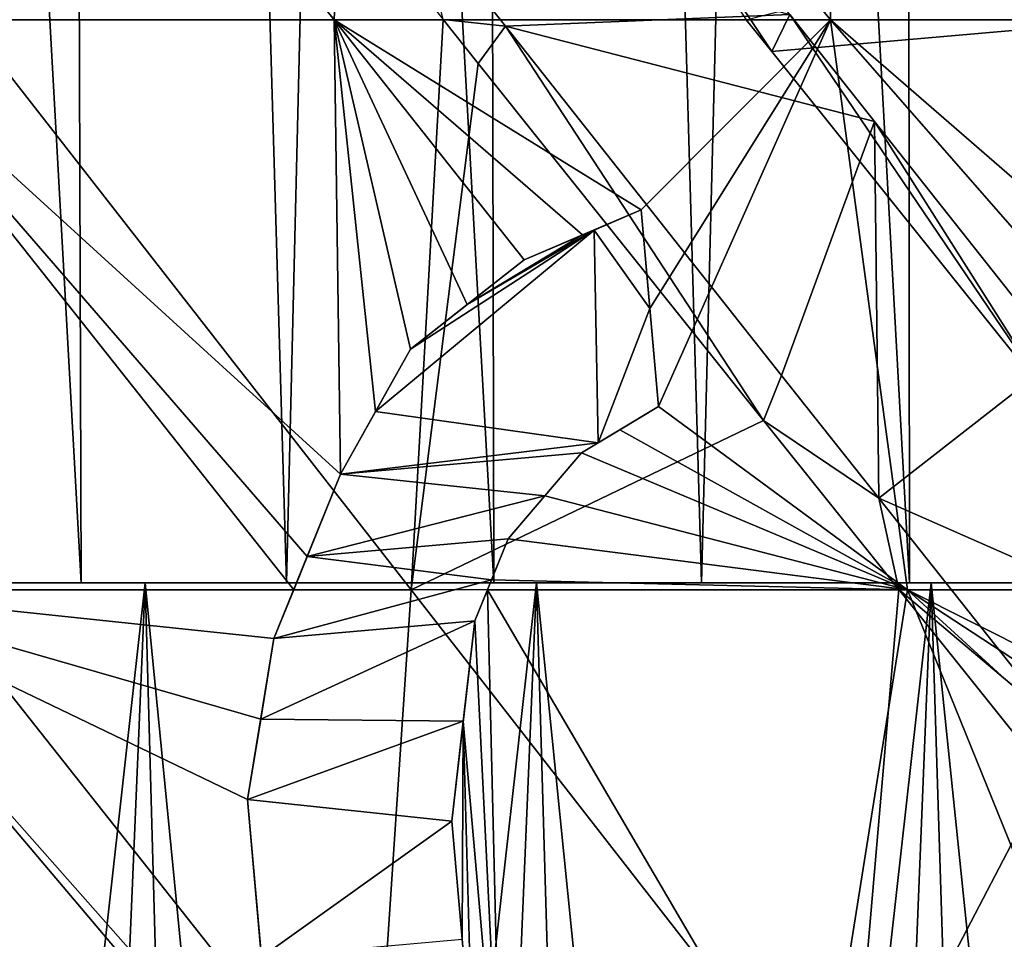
# Model space of a CAD drawing. Header units: millimetres. Extents: x -17.6 to 34.9, y -55.1 to 0.
# Tile 48 of 94: x -2.8 to -0.7, y -17.4 to -15.4. Entities that reach past the tile are written whole.
import ezdxf

# ---------------------------------------------------------------- set-up
doc = ezdxf.new("R2010")
doc.units = ezdxf.units.MM
doc.header["$LTSCALE"] = 38.447787
for name, color, linetype in [('114', 7, 'CONTINUOUS'), ('13', 7, 'CONTINUOUS'), ('143', 7, 'CONTINUOUS'), ('144', 7, 'CONTINUOUS'), ('145', 7, 'CONTINUOUS'), ('146', 7, 'CONTINUOUS'), ('147', 7, 'CONTINUOUS'), ('148', 7, 'CONTINUOUS'), ('149', 7, 'CONTINUOUS'), ('150', 7, 'CONTINUOUS'), ('151', 7, 'CONTINUOUS'), ('152', 7, 'CONTINUOUS'), ('153', 7, 'CONTINUOUS'), ('154', 7, 'CONTINUOUS'), ('191', 7, 'CONTINUOUS'), ('50', 7, 'CONTINUOUS'), ('51', 7, 'CONTINUOUS'), ('52', 7, 'CONTINUOUS'), ('56', 7, 'CONTINUOUS'), ('58', 7, 'CONTINUOUS'), ('64', 7, 'CONTINUOUS'), ('65', 7, 'CONTINUOUS')]:
    doc.layers.add(name, color=color, linetype=linetype)

msp = doc.modelspace()

# ---------------------------------------------------------------- linework, layer by layer
at = {"layer": '114', "linetype": 'Continuous'}
for points in [[(-1.7382, -15.4259, -14.8584), (-1.9244, -15.1908, -14.8719), (-1.1386, -15.4008, -14.9207), (-1.7382, -15.4259, -14.8584)], [(-0.9597, -15.6271, -14.8962), (-1.7382, -15.4259, -14.8584), (-1.1386, -15.4008, -14.9207), (-0.9597, -15.6271, -14.8962)], [(-1.1557, -16.1627, -14.7849), (-1.7382, -15.4259, -14.8584), (-0.9597, -15.6271, -14.8962), (-1.1557, -16.1627, -14.7849)], [(-0.9503, -16.422, -14.7479), (-1.1557, -16.1627, -14.7849), (-0.9597, -15.6271, -14.8962), (-0.9503, -16.422, -14.7479)], [(-0.9503, -16.422, -14.7479), (-0.9597, -15.6271, -14.8962), (-0.5673, -16.1226, -14.8271), (-0.9503, -16.422, -14.7479)], [(0, -16.8402, -14.6888), (-0.9503, -16.422, -14.7479), (-0.5673, -16.1226, -14.8271), (0, -16.8402, -14.6888)], [(-0.9503, -16.422, -14.7479), (0, -16.8402, -14.6888), (-0.575, -16.8954, -14.665), (-0.9503, -16.422, -14.7479)]]:
    msp.add_3dface(points, dxfattribs=at)
at = {"layer": '13', "linetype": 'Continuous'}
for points in [[(-3.1382, -15.4121, 14.9449), (-2.1003, -15.4121, 15.1245), (-3.0651, -14.1997, 15.12), (-3.1382, -15.4121, 14.9449)], [(-2.1003, -15.4121, 15.1245), (-2.0509, -14.1997, 15.2895), (-3.0651, -14.1997, 15.12), (-2.1003, -15.4121, 15.1245)], [(-2.8411, -14.1993, -15.3634), (-2.3992, -14.7521, -15.3748), (-2.8765, -15.4121, -15.1971), (-2.8411, -14.1993, -15.3634)], [(-2.1003, -15.4121, 15.1245), (-1.0526, -15.4121, 15.2326), (-2.0509, -14.1997, 15.2895), (-2.1003, -15.4121, 15.1245)], [(-1.0526, -15.4121, 15.2326), (-1.0277, -14.1997, 15.3915), (-2.0509, -14.1997, 15.2895), (-1.0526, -15.4121, 15.2326)], [(-1.0526, -15.4121, 15.2326), (0, -15.4121, 15.2687), (-1.0277, -14.1997, 15.3915), (-1.0526, -15.4121, 15.2326)], [(-1.0277, -14.1997, 15.3915), (0, -15.4121, 15.2687), (0, -15.1982, 15.301), (-1.0277, -14.1997, 15.3915)], [(-2.3992, -14.7521, -15.3748), (-1.8703, -15.4118, -15.3545), (-2.8765, -15.4121, -15.1971), (-2.3992, -14.7521, -15.3748)], [(-1.2302, -15.412, -15.4194), (-0.4787, -15.2188, -15.4906), (-0.4104, -15.4121, -15.4632), (-1.2302, -15.412, -15.4194)], [(-3.2035, -16.6148, 14.7067), (-2.1855, -16.6148, 14.8908), (-3.1382, -15.4121, 14.9449), (-3.2035, -16.6148, 14.7067)], [(-2.157, -16.5445, 14.9097), (-2.0867, -16.3708, 14.9551), (-3.1382, -15.4121, 14.9449), (-2.157, -16.5445, 14.9097)], [(-3.1382, -15.4121, 14.9449), (-2.0867, -16.3708, 14.9551), (-2.1003, -15.4121, 15.1245), (-3.1382, -15.4121, 14.9449)], [(-2.1855, -16.6148, 14.8908), (-2.157, -16.5445, 14.9097), (-3.1382, -15.4121, 14.9449), (-2.1855, -16.6148, 14.8908)], [(-1.9372, -16.6148, -15.125), (-2.9581, -16.6148, -14.9577), (-2.8765, -15.4121, -15.1971), (-1.9372, -16.6148, -15.125)], [(-1.8703, -15.4118, -15.3545), (-1.9372, -16.6148, -15.125), (-2.8765, -15.4121, -15.1971), (-1.8703, -15.4118, -15.3545)], [(-1.5756, -15.8661, 15.1121), (-1.452, -15.8134, 15.1336), (-2.1003, -15.4121, 15.1245), (-1.5756, -15.8661, 15.1121)], [(-2.1003, -15.4121, 15.1245), (-1.452, -15.8134, 15.1336), (-1.0526, -15.4121, 15.2326), (-2.1003, -15.4121, 15.1245)], [(-1.6991, -15.9187, 15.0894), (-1.5756, -15.8661, 15.1121), (-2.1003, -15.4121, 15.1245), (-1.6991, -15.9187, 15.0894)], [(-1.8191, -16.0129, 15.0584), (-1.6991, -15.9187, 15.0894), (-2.1003, -15.4121, 15.1245), (-1.8191, -16.0129, 15.0584)], [(-1.9389, -16.107, 15.0261), (-1.8191, -16.0129, 15.0584), (-2.1003, -15.4121, 15.1245), (-1.9389, -16.107, 15.0261)], [(-2.0129, -16.2391, 14.9911), (-1.9389, -16.107, 15.0261), (-2.1003, -15.4121, 15.1245), (-2.0129, -16.2391, 14.9911)], [(-2.0867, -16.3708, 14.9551), (-2.0129, -16.2391, 14.9911), (-2.1003, -15.4121, 15.1245), (-2.0867, -16.3708, 14.9551)], [(-1.8703, -15.4118, -15.3545), (-1.7959, -15.5048, -15.3487), (-1.9372, -16.6148, -15.125), (-1.8703, -15.4118, -15.3545)], [(-1.452, -15.8134, 15.1336), (-1.4338, -16.0211, 15.0982), (-1.0526, -15.4121, 15.2326), (-1.452, -15.8134, 15.1336)], [(-1.4338, -16.0211, 15.0982), (-1.4157, -16.2285, 15.0609), (-1.0526, -15.4121, 15.2326), (-1.4338, -16.0211, 15.0982)], [(-1.0526, -15.4121, 15.2326), (-1.4157, -16.2285, 15.0609), (-0.8898, -16.6148, 15.0232), (-1.0526, -15.4121, 15.2326)], [(-1.1764, -15.4792, -15.413), (-1.2302, -15.412, -15.4194), (-0.4104, -15.4121, -15.4632), (-1.1764, -15.4792, -15.413)], [(-0.5863, -16.2166, -15.3178), (-1.1764, -15.4792, -15.413), (-0.4104, -15.4121, -15.4632), (-0.5863, -16.2166, -15.3178)], [(0, -15.4121, 15.2687), (-1.0526, -15.4121, 15.2326), (0, -16.3253, 15.108), (0, -15.4121, 15.2687)], [(0, -16.3253, 15.108), (-1.0526, -15.4121, 15.2326), (0, -16.6148, 15.0493), (0, -16.3253, 15.108)], [(0, -16.6148, 15.0493), (-1.0526, -15.4121, 15.2326), (-0.8898, -16.6148, 15.0232), (0, -16.6148, 15.0493)], [(-1.7959, -15.5048, -15.3487), (-1.1942, -16.2575, -15.2743), (-1.9372, -16.6148, -15.125), (-1.7959, -15.5048, -15.3487)], [(-1.4157, -16.2285, 15.0609), (-1.4969, -16.2774, 15.0436), (-0.8898, -16.6148, 15.0232), (-1.4157, -16.2285, 15.0609)], [(-1.1942, -16.2575, -15.2743), (-0.908, -16.6147, -15.2221), (-1.9372, -16.6148, -15.125), (-1.1942, -16.2575, -15.2743)], [(-1.4969, -16.2774, 15.0436), (-1.578, -16.3263, 15.0257), (-0.8898, -16.6148, 15.0232), (-1.4969, -16.2774, 15.0436)], [(-1.578, -16.3263, 15.0257), (-1.6556, -16.4169, 14.9994), (-0.8898, -16.6148, 15.0232), (-1.578, -16.3263, 15.0257)], [(-1.6556, -16.4169, 14.9994), (-1.733, -16.5072, 14.9723), (-0.8898, -16.6148, 15.0232), (-1.6556, -16.4169, 14.9994)], [(-1.733, -16.5072, 14.9723), (-1.7682, -16.594, 14.9502), (-0.8898, -16.6148, 15.0232), (-1.733, -16.5072, 14.9723)], [(-1.7682, -16.594, 14.9502), (-1.7766, -16.6148, 14.9448), (-0.8898, -16.6148, 15.0232), (-1.7682, -16.594, 14.9502)], [(-2.2272, -16.7177, 14.8627), (-2.1855, -16.6148, 14.8908), (-3.2035, -16.6148, 14.7067), (-2.2272, -16.7177, 14.8627)], [(-2.2551, -16.8877, 14.8211), (-2.2272, -16.7177, 14.8627), (-3.2035, -16.6148, 14.7067), (-2.2551, -16.8877, 14.8211)], [(-2.2829, -17.0572, 14.7781), (-2.2551, -16.8877, 14.8211), (-3.2035, -16.6148, 14.7067), (-2.2829, -17.0572, 14.7781)], [(-2.2248, -17.7214, 14.6226), (-2.2829, -17.0572, 14.7781), (-3.2035, -16.6148, 14.7067), (-2.2248, -17.7214, 14.6226)], [(-2.1957, -17.8045, 14.6049), (-2.2248, -17.7214, 14.6226), (-3.2035, -16.6148, 14.7067), (-2.1957, -17.8045, 14.6049)], [(-3.1902, -17.8045, 14.4216), (-2.1957, -17.8045, 14.6049), (-3.2035, -16.6148, 14.7067), (-3.1902, -17.8045, 14.4216)], [(-2.0167, -17.8045, -14.8305), (-3.0134, -17.8045, -14.6593), (-2.9581, -16.6148, -14.9577), (-2.0167, -17.8045, -14.8305)], [(-1.9372, -16.6148, -15.125), (-2.0167, -17.8045, -14.8305), (-2.9581, -16.6148, -14.9577), (-1.9372, -16.6148, -15.125)], [(-1.0107, -17.8045, -14.9335), (-2.0167, -17.8045, -14.8305), (-1.9372, -16.6148, -15.125), (-1.0107, -17.8045, -14.9335)], [(-0.908, -16.6147, -15.2221), (-1.0107, -17.8045, -14.9335), (-1.9372, -16.6148, -15.125), (-0.908, -16.6147, -15.2221)], [(-1.8033, -16.6807, 14.9276), (-1.7478, -17.8045, 14.6648), (-1.7766, -16.6148, 14.9448), (-1.8033, -16.6807, 14.9276)], [(-1.7766, -16.6148, 14.9448), (-1.7478, -17.8045, 14.6648), (-1.0789, -17.8045, 14.7287), (-1.7766, -16.6148, 14.9448)], [(-0.8898, -16.6148, 15.0232), (-1.7766, -16.6148, 14.9448), (-1.0789, -17.8045, 14.7287), (-0.8898, -16.6148, 15.0232)], [(-0.4077, -17.8045, 14.7623), (-0.8898, -16.6148, 15.0232), (-1.0789, -17.8045, 14.7287), (-0.4077, -17.8045, 14.7623)], [(-0.908, -16.6147, -15.2221), (-0.5942, -17.0061, -15.1522), (-1.0107, -17.8045, -14.9335), (-0.908, -16.6147, -15.2221)], [(-0.2336, -17.0452, 14.9532), (-0.064, -17.0304, 14.9583), (-0.8898, -16.6148, 15.0232), (-0.2336, -17.0452, 14.9532)], [(-0.8898, -16.6148, 15.0232), (-0.064, -17.0304, 14.9583), (0, -16.6148, 15.0493), (-0.8898, -16.6148, 15.0232)], [(-0.4032, -17.0601, 14.9462), (-0.2336, -17.0452, 14.9532), (-0.8898, -16.6148, 15.0232), (-0.4032, -17.0601, 14.9462)], [(-0.4077, -17.8045, 14.7623), (-0.4032, -17.0601, 14.9462), (-0.8898, -16.6148, 15.0232), (-0.4077, -17.8045, 14.7623)], [(-1.7478, -17.8045, 14.6648), (-1.8033, -16.6807, 14.9276), (-1.8275, -16.8922, 14.8784), (-1.7478, -17.8045, 14.6648)], [(-1.8517, -17.1032, 14.8273), (-1.8299, -17.3525, 14.7703), (-1.8275, -16.8922, 14.8784), (-1.8517, -17.1032, 14.8273)], [(-1.8299, -17.3525, 14.7703), (-1.8082, -17.6013, 14.7107), (-1.8275, -16.8922, 14.8784), (-1.8299, -17.3525, 14.7703)], [(-1.8082, -17.6013, 14.7107), (-1.7478, -17.8045, 14.6648), (-1.8275, -16.8922, 14.8784), (-1.8082, -17.6013, 14.7107)], [(-0.5942, -17.0061, -15.1522), (0, -17.75, -14.9822), (-1.0107, -17.8045, -14.9335), (-0.5942, -17.0061, -15.1522)]]:
    msp.add_3dface(points, dxfattribs=at)
at = {"layer": '143', "linetype": 'Continuous'}
for points in [[(-2.2538, -17.3899, 14.1816), (-2.2829, -17.0572, 14.2586), (-2.2248, -17.7214, 14.6226), (-2.2538, -17.3899, 14.1816)], [(-2.2829, -17.0572, 14.2586), (-2.2829, -17.0572, 14.7781), (-2.2248, -17.7214, 14.6226), (-2.2829, -17.0572, 14.2586)]]:
    msp.add_3dface(points, dxfattribs=at)
at = {"layer": '144', "linetype": 'Continuous'}
for points in [[(-2.2551, -16.8877, 14.3026), (-2.2272, -16.7177, 14.3453), (-2.2829, -17.0572, 14.7781), (-2.2551, -16.8877, 14.3026)], [(-2.2272, -16.7177, 14.3453), (-2.2272, -16.7177, 14.8627), (-2.2829, -17.0572, 14.7781), (-2.2272, -16.7177, 14.3453)], [(-2.2829, -17.0572, 14.7781), (-2.2272, -16.7177, 14.8627), (-2.2551, -16.8877, 14.8211), (-2.2829, -17.0572, 14.7781)], [(-2.2829, -17.0572, 14.2586), (-2.2551, -16.8877, 14.3026), (-2.2829, -17.0572, 14.7781), (-2.2829, -17.0572, 14.2586)]]:
    msp.add_3dface(points, dxfattribs=at)
at = {"layer": '145', "linetype": 'Continuous'}
for points in [[(-2.157, -16.5446, 14.3935), (-2.0867, -16.3708, 14.4401), (-2.2272, -16.7177, 14.8627), (-2.157, -16.5446, 14.3935)], [(-2.0867, -16.3708, 14.4401), (-2.0867, -16.3708, 14.9551), (-2.2272, -16.7177, 14.8627), (-2.0867, -16.3708, 14.4401)], [(-2.2272, -16.7177, 14.8627), (-2.0867, -16.3708, 14.9551), (-2.1855, -16.6148, 14.8908), (-2.2272, -16.7177, 14.8627)], [(-2.1855, -16.6148, 14.8908), (-2.0867, -16.3708, 14.9551), (-2.157, -16.5445, 14.9097), (-2.1855, -16.6148, 14.8908)], [(-2.2272, -16.7177, 14.3453), (-2.157, -16.5446, 14.3935), (-2.2272, -16.7177, 14.8627), (-2.2272, -16.7177, 14.3453)]]:
    msp.add_3dface(points, dxfattribs=at)
at = {"layer": '146', "linetype": 'Continuous'}
for points in [[(-2.0129, -16.2391, 14.4771), (-1.9389, -16.107, 14.5129), (-2.0867, -16.3708, 14.9551), (-2.0129, -16.2391, 14.4771)], [(-1.9389, -16.107, 14.5129), (-1.9389, -16.107, 15.0261), (-2.0867, -16.3708, 14.9551), (-1.9389, -16.107, 14.5129)], [(-2.0867, -16.3708, 14.9551), (-1.9389, -16.107, 15.0261), (-2.0129, -16.2391, 14.9911), (-2.0867, -16.3708, 14.9551)], [(-2.0867, -16.3708, 14.4401), (-2.0129, -16.2391, 14.4771), (-2.0867, -16.3708, 14.9551), (-2.0867, -16.3708, 14.4401)]]:
    msp.add_3dface(points, dxfattribs=at)
at = {"layer": '147', "linetype": 'Continuous'}
for points in [[(-1.8191, -16.0129, 14.5462), (-1.6991, -15.9187, 14.5781), (-1.9389, -16.107, 15.0261), (-1.8191, -16.0129, 14.5462)], [(-1.6991, -15.9187, 14.5781), (-1.6991, -15.9187, 15.0894), (-1.9389, -16.107, 15.0261), (-1.6991, -15.9187, 14.5781)], [(-1.9389, -16.107, 15.0261), (-1.6991, -15.9187, 15.0894), (-1.8191, -16.0129, 15.0584), (-1.9389, -16.107, 15.0261)], [(-1.9389, -16.107, 14.5129), (-1.8191, -16.0129, 14.5462), (-1.9389, -16.107, 15.0261), (-1.9389, -16.107, 14.5129)]]:
    msp.add_3dface(points, dxfattribs=at)
at = {"layer": '148', "linetype": 'Continuous'}
for points in [[(-1.5515, -15.8558, 14.6058), (-1.452, -15.8134, 14.6236), (-1.6991, -15.9187, 15.0894), (-1.5515, -15.8558, 14.6058)], [(-1.452, -15.8134, 14.6236), (-1.452, -15.8134, 15.1336), (-1.6991, -15.9187, 15.0894), (-1.452, -15.8134, 14.6236)], [(-1.6991, -15.9187, 15.0894), (-1.452, -15.8134, 15.1336), (-1.5756, -15.8661, 15.1121), (-1.6991, -15.9187, 15.0894)], [(-1.5756, -15.8661, 14.6014), (-1.5515, -15.8558, 14.6058), (-1.6991, -15.9187, 15.0894), (-1.5756, -15.8661, 14.6014)], [(-1.6991, -15.9187, 14.5781), (-1.5756, -15.8661, 14.6014), (-1.6991, -15.9187, 15.0894), (-1.6991, -15.9187, 14.5781)]]:
    msp.add_3dface(points, dxfattribs=at)
at = {"layer": '149', "linetype": 'Continuous'}
for points in [[(-1.452, -15.8134, 14.6236), (-1.4338, -16.0211, 14.5874), (-1.4157, -16.2285, 15.0609), (-1.452, -15.8134, 14.6236)], [(-1.452, -15.8134, 14.6236), (-1.4157, -16.2285, 15.0609), (-1.4338, -16.0211, 15.0982), (-1.452, -15.8134, 14.6236)], [(-1.452, -15.8134, 15.1336), (-1.452, -15.8134, 14.6236), (-1.4338, -16.0211, 15.0982), (-1.452, -15.8134, 15.1336)], [(-1.4338, -16.0211, 14.5874), (-1.4157, -16.2285, 14.5492), (-1.4157, -16.2285, 15.0609), (-1.4338, -16.0211, 14.5874)]]:
    msp.add_3dface(points, dxfattribs=at)
at = {"layer": '150', "linetype": 'Continuous'}
for points in [[(-1.4157, -16.2285, 14.5492), (-1.4969, -16.2774, 14.5315), (-1.578, -16.3263, 15.0257), (-1.4157, -16.2285, 14.5492)], [(-1.4157, -16.2285, 14.5492), (-1.578, -16.3263, 15.0257), (-1.4969, -16.2774, 15.0436), (-1.4157, -16.2285, 14.5492)], [(-1.4157, -16.2285, 15.0609), (-1.4157, -16.2285, 14.5492), (-1.4969, -16.2774, 15.0436), (-1.4157, -16.2285, 15.0609)], [(-1.4969, -16.2774, 14.5315), (-1.5426, -16.305, 14.5212), (-1.578, -16.3263, 15.0257), (-1.4969, -16.2774, 14.5315)], [(-1.5426, -16.305, 14.5212), (-1.578, -16.3263, 14.5131), (-1.578, -16.3263, 15.0257), (-1.5426, -16.305, 14.5212)]]:
    msp.add_3dface(points, dxfattribs=at)
at = {"layer": '151', "linetype": 'Continuous'}
for points in [[(-1.578, -16.3263, 14.5131), (-1.6556, -16.4169, 14.486), (-1.733, -16.5072, 14.9723), (-1.578, -16.3263, 14.5131)], [(-1.578, -16.3263, 14.5131), (-1.733, -16.5072, 14.9723), (-1.6556, -16.4169, 14.9994), (-1.578, -16.3263, 14.5131)], [(-1.578, -16.3263, 15.0257), (-1.578, -16.3263, 14.5131), (-1.6556, -16.4169, 14.9994), (-1.578, -16.3263, 15.0257)], [(-1.6556, -16.4169, 14.486), (-1.733, -16.5072, 14.4582), (-1.733, -16.5072, 14.9723), (-1.6556, -16.4169, 14.486)]]:
    msp.add_3dface(points, dxfattribs=at)
at = {"layer": '152', "linetype": 'Continuous'}
for points in [[(-1.733, -16.5072, 14.4582), (-1.7682, -16.594, 14.4355), (-1.8033, -16.6807, 14.9276), (-1.733, -16.5072, 14.4582)], [(-1.733, -16.5072, 14.4582), (-1.8033, -16.6807, 14.9276), (-1.7766, -16.6148, 14.9448), (-1.733, -16.5072, 14.4582)], [(-1.7682, -16.594, 14.9502), (-1.733, -16.5072, 14.4582), (-1.7766, -16.6148, 14.9448), (-1.7682, -16.594, 14.9502)], [(-1.733, -16.5072, 14.9723), (-1.733, -16.5072, 14.4582), (-1.7682, -16.594, 14.9502), (-1.733, -16.5072, 14.9723)], [(-1.7682, -16.594, 14.4355), (-1.8033, -16.6807, 14.4124), (-1.8033, -16.6807, 14.9276), (-1.7682, -16.594, 14.4355)]]:
    msp.add_3dface(points, dxfattribs=at)
at = {"layer": '153', "linetype": 'Continuous'}
for points in [[(-1.8033, -16.6807, 14.4124), (-1.8275, -16.8922, 14.3621), (-1.8517, -17.1032, 14.8273), (-1.8033, -16.6807, 14.4124)], [(-1.8033, -16.6807, 14.4124), (-1.8517, -17.1032, 14.8273), (-1.8275, -16.8922, 14.8784), (-1.8033, -16.6807, 14.4124)], [(-1.8033, -16.6807, 14.9276), (-1.8033, -16.6807, 14.4124), (-1.8275, -16.8922, 14.8784), (-1.8033, -16.6807, 14.9276)], [(-1.8275, -16.8922, 14.3621), (-1.8517, -17.1032, 14.3097), (-1.8517, -17.1032, 14.8273), (-1.8275, -16.8922, 14.3621)]]:
    msp.add_3dface(points, dxfattribs=at)
at = {"layer": '154', "linetype": 'Continuous'}
for points in [[(-1.8517, -17.1032, 14.3097), (-1.8299, -17.3525, 14.2514), (-1.8082, -17.6013, 14.7107), (-1.8517, -17.1032, 14.3097)], [(-1.8517, -17.1032, 14.3097), (-1.8082, -17.6013, 14.7107), (-1.8299, -17.3525, 14.7703), (-1.8517, -17.1032, 14.3097)], [(-1.8517, -17.1032, 14.8273), (-1.8517, -17.1032, 14.3097), (-1.8299, -17.3525, 14.7703), (-1.8517, -17.1032, 14.8273)]]:
    msp.add_3dface(points, dxfattribs=at)
at = {"layer": '191', "linetype": 'Continuous'}
for points in [[(-1.452, -15.8134, 14.6236), (-1.5515, -15.8558, 14.6058), (-1.4338, -16.0211, 14.5874), (-1.452, -15.8134, 14.6236)], [(-1.9389, -16.107, 14.5129), (-2.0129, -16.2391, 14.4771), (-1.5515, -15.8558, 14.6058), (-1.9389, -16.107, 14.5129)], [(-1.5515, -15.8558, 14.6058), (-2.0129, -16.2391, 14.4771), (-1.5426, -16.305, 14.5212), (-1.5515, -15.8558, 14.6058)], [(-1.8191, -16.0129, 14.5462), (-1.9389, -16.107, 14.5129), (-1.5515, -15.8558, 14.6058), (-1.8191, -16.0129, 14.5462)], [(-1.5756, -15.8661, 14.6014), (-1.8191, -16.0129, 14.5462), (-1.5515, -15.8558, 14.6058), (-1.5756, -15.8661, 14.6014)], [(-1.5515, -15.8558, 14.6058), (-1.5426, -16.305, 14.5212), (-1.4338, -16.0211, 14.5874), (-1.5515, -15.8558, 14.6058)], [(-1.6991, -15.9187, 14.5781), (-1.8191, -16.0129, 14.5462), (-1.5756, -15.8661, 14.6014), (-1.6991, -15.9187, 14.5781)], [(-1.4338, -16.0211, 14.5874), (-1.5426, -16.305, 14.5212), (-1.4157, -16.2285, 14.5492), (-1.4338, -16.0211, 14.5874)], [(-1.4157, -16.2285, 14.5492), (-1.5426, -16.305, 14.5212), (-1.4969, -16.2774, 14.5315), (-1.4157, -16.2285, 14.5492)], [(-2.0129, -16.2391, 14.4771), (-2.0867, -16.3708, 14.4401), (-1.5426, -16.305, 14.5212), (-2.0129, -16.2391, 14.4771)], [(-1.5426, -16.305, 14.5212), (-2.0867, -16.3708, 14.4401), (-1.578, -16.3263, 14.5131), (-1.5426, -16.305, 14.5212)], [(-1.578, -16.3263, 14.5131), (-2.0867, -16.3708, 14.4401), (-1.6556, -16.4169, 14.486), (-1.578, -16.3263, 14.5131)], [(-2.0867, -16.3708, 14.4401), (-2.157, -16.5446, 14.3935), (-1.6556, -16.4169, 14.486), (-2.0867, -16.3708, 14.4401)], [(-1.6556, -16.4169, 14.486), (-2.157, -16.5446, 14.3935), (-1.733, -16.5072, 14.4582), (-1.6556, -16.4169, 14.486)], [(-1.733, -16.5072, 14.4582), (-2.157, -16.5446, 14.3935), (-1.7682, -16.594, 14.4355), (-1.733, -16.5072, 14.4582)], [(-2.157, -16.5446, 14.3935), (-2.2272, -16.7177, 14.3453), (-1.7682, -16.594, 14.4355), (-2.157, -16.5446, 14.3935)], [(-1.7682, -16.594, 14.4355), (-2.2272, -16.7177, 14.3453), (-1.8033, -16.6807, 14.4124), (-1.7682, -16.594, 14.4355)], [(-2.2272, -16.7177, 14.3453), (-2.2551, -16.8877, 14.3026), (-1.8033, -16.6807, 14.4124), (-2.2272, -16.7177, 14.3453)], [(-1.8033, -16.6807, 14.4124), (-2.2551, -16.8877, 14.3026), (-1.8275, -16.8922, 14.3621), (-1.8033, -16.6807, 14.4124)], [(-2.2551, -16.8877, 14.3026), (-2.2829, -17.0572, 14.2586), (-1.8275, -16.8922, 14.3621), (-2.2551, -16.8877, 14.3026)], [(-1.8275, -16.8922, 14.3621), (-2.2829, -17.0572, 14.2586), (-1.8517, -17.1032, 14.3097), (-1.8275, -16.8922, 14.3621)], [(-2.2829, -17.0572, 14.2586), (-2.2538, -17.3899, 14.1816), (-1.8517, -17.1032, 14.3097), (-2.2829, -17.0572, 14.2586)], [(-1.8517, -17.1032, 14.3097), (-2.2538, -17.3899, 14.1816), (-1.8299, -17.3525, 14.2514), (-1.8517, -17.1032, 14.3097)]]:
    msp.add_3dface(points, dxfattribs=at)
at = {"layer": '50', "linetype": 'Continuous'}
for points in [[(-2.6884, 0, -11.7752), (-3.5594, 0, -11.5418), (-2.6343, -16.6, -11.2522), (-2.6884, 0, -11.7752)], [(-2.6343, -16.6, -11.2522), (-3.5594, 0, -11.5418), (-3.0628, -16.6, -11.1434), (-2.6343, -16.6, -11.2522)], [(-1.7997, 0, -11.9432), (-2.6884, 0, -11.7752), (-1.7632, -16.6, -11.4211), (-1.7997, 0, -11.9432)], [(-1.7632, -16.6, -11.4211), (-2.6884, 0, -11.7752), (-2.2004, -16.6, -11.3449), (-1.7632, -16.6, -11.4211)], [(-2.2004, -16.6, -11.3449), (-2.6884, 0, -11.7752), (-2.6343, -16.6, -11.2522), (-2.2004, -16.6, -11.3449)], [(-0.903, 0, -12.0445), (-1.7997, 0, -11.9432), (-0.8854, -16.6, -11.5226), (-0.903, 0, -12.0445)], [(-0.8854, -16.6, -11.5226), (-1.7997, 0, -11.9432), (-1.3244, -16.6, -11.4804), (-0.8854, -16.6, -11.5226)], [(-1.3244, -16.6, -11.4804), (-1.7997, 0, -11.9432), (-1.7632, -16.6, -11.4211), (-1.3244, -16.6, -11.4804)], [(0, 0, -12.0781), (-0.903, 0, -12.0445), (0, -16.6, -11.5563), (0, 0, -12.0781)], [(0, -16.6, -11.5563), (-0.903, 0, -12.0445), (-0.4437, -16.6, -11.5479), (0, -16.6, -11.5563)], [(-0.4437, -16.6, -11.5479), (-0.903, 0, -12.0445), (-0.8854, -16.6, -11.5226), (-0.4437, -16.6, -11.5479)]]:
    msp.add_3dface(points, dxfattribs=at)
at = {"layer": '51', "linetype": 'Continuous'}
for points in [[(-4.7285, -16.6, -10.5448), (-5.128, -16.6, -10.3566), (-2.4989, -16.6, -10.404), (-4.7285, -16.6, -10.5448)], [(-2.4989, -16.6, -10.404), (-5.128, -16.6, -10.3566), (-3.3054, -16.6, -10.1765), (-2.4989, -16.6, -10.404)], [(-2.4989, -16.6, 10.404), (-3.3054, -16.6, 10.1765), (-5.128, -16.6, 10.3566), (-2.4989, -16.6, 10.404)], [(-4.7285, -16.6, 10.5448), (-2.4989, -16.6, 10.404), (-5.128, -16.6, 10.3566), (-4.7285, -16.6, 10.5448)], [(-4.3203, -16.6, -10.7183), (-4.7285, -16.6, -10.5448), (0, -16.6, -10.6997), (-4.3203, -16.6, -10.7183)], [(0, -16.6, -10.6997), (-4.7285, -16.6, -10.5448), (-0.8402, -16.6, -10.6669), (0, -16.6, -10.6997)], [(-0.8402, -16.6, -10.6669), (-4.7285, -16.6, -10.5448), (-1.6731, -16.6, -10.5681), (-0.8402, -16.6, -10.6669)], [(-1.6731, -16.6, -10.5681), (-4.7285, -16.6, -10.5448), (-2.4989, -16.6, -10.404), (-1.6731, -16.6, -10.5681)], [(-1.6731, -16.6, 10.5681), (-2.4989, -16.6, 10.404), (-4.7285, -16.6, 10.5448), (-1.6731, -16.6, 10.5681)], [(-4.3203, -16.6, 10.7183), (-1.6731, -16.6, 10.5681), (-4.7285, -16.6, 10.5448), (-4.3203, -16.6, 10.7183)], [(4.3203, -16.6, -10.7183), (3.9055, -16.6, -10.8764), (-4.3203, -16.6, -10.7183), (4.3203, -16.6, -10.7183)], [(4.3203, -16.6, -10.7183), (-4.3203, -16.6, -10.7183), (0, -16.6, -10.6997), (4.3203, -16.6, -10.7183)], [(3.9055, -16.6, -10.8764), (-3.9055, -16.6, -10.8764), (-4.3203, -16.6, -10.7183), (3.9055, -16.6, -10.8764)], [(-0.8402, -16.6, 10.6669), (-1.6731, -16.6, 10.5681), (-4.3203, -16.6, 10.7183), (-0.8402, -16.6, 10.6669)], [(0, -16.6, 10.6997), (-0.8402, -16.6, 10.6669), (-4.3203, -16.6, 10.7183), (0, -16.6, 10.6997)], [(4.3203, -16.6, 10.7183), (0, -16.6, 10.6997), (-4.3203, -16.6, 10.7183), (4.3203, -16.6, 10.7183)], [(-3.9055, -16.6, 10.8764), (4.3203, -16.6, 10.7183), (-4.3203, -16.6, 10.7183), (-3.9055, -16.6, 10.8764)], [(3.9055, -16.6, -10.8764), (3.4858, -16.6, -11.0183), (-3.9055, -16.6, -10.8764), (3.9055, -16.6, -10.8764)], [(3.4858, -16.6, -11.0183), (-3.4858, -16.6, -11.0183), (-3.9055, -16.6, -10.8764), (3.4858, -16.6, -11.0183)], [(3.9055, -16.6, 10.8764), (4.3203, -16.6, 10.7183), (-3.9055, -16.6, 10.8764), (3.9055, -16.6, 10.8764)], [(-3.4858, -16.6, 11.0183), (3.9055, -16.6, 10.8764), (-3.9055, -16.6, 10.8764), (-3.4858, -16.6, 11.0183)], [(3.4858, -16.6, -11.0183), (3.0628, -16.6, -11.1434), (-3.4858, -16.6, -11.0183), (3.4858, -16.6, -11.0183)], [(3.0628, -16.6, -11.1434), (-3.0628, -16.6, -11.1434), (-3.4858, -16.6, -11.0183), (3.0628, -16.6, -11.1434)], [(3.4858, -16.6, 11.0183), (3.9055, -16.6, 10.8764), (-3.4858, -16.6, 11.0183), (3.4858, -16.6, 11.0183)], [(-3.0628, -16.6, 11.1434), (3.4858, -16.6, 11.0183), (-3.4858, -16.6, 11.0183), (-3.0628, -16.6, 11.1434)], [(3.0628, -16.6, -11.1434), (2.6343, -16.6, -11.2522), (-3.0628, -16.6, -11.1434), (3.0628, -16.6, -11.1434)], [(2.6343, -16.6, -11.2522), (-2.6343, -16.6, -11.2522), (-3.0628, -16.6, -11.1434), (2.6343, -16.6, -11.2522)], [(3.0628, -16.6, 11.1434), (3.4858, -16.6, 11.0183), (-3.0628, -16.6, 11.1434), (3.0628, -16.6, 11.1434)], [(-2.6343, -16.6, 11.2522), (3.0628, -16.6, 11.1434), (-3.0628, -16.6, 11.1434), (-2.6343, -16.6, 11.2522)], [(2.6343, -16.6, -11.2522), (2.2004, -16.6, -11.3449), (-2.6343, -16.6, -11.2522), (2.6343, -16.6, -11.2522)], [(2.2004, -16.6, -11.3449), (-2.2004, -16.6, -11.3449), (-2.6343, -16.6, -11.2522), (2.2004, -16.6, -11.3449)], [(2.6343, -16.6, 11.2522), (3.0628, -16.6, 11.1434), (-2.6343, -16.6, 11.2522), (2.6343, -16.6, 11.2522)], [(-2.2004, -16.6, 11.3449), (2.6343, -16.6, 11.2522), (-2.6343, -16.6, 11.2522), (-2.2004, -16.6, 11.3449)], [(2.2004, -16.6, -11.3449), (1.7632, -16.6, -11.4211), (-2.2004, -16.6, -11.3449), (2.2004, -16.6, -11.3449)], [(1.7632, -16.6, -11.4211), (-1.7632, -16.6, -11.4211), (-2.2004, -16.6, -11.3449), (1.7632, -16.6, -11.4211)], [(2.2004, -16.6, 11.3449), (2.6343, -16.6, 11.2522), (-2.2004, -16.6, 11.3449), (2.2004, -16.6, 11.3449)], [(-1.7632, -16.6, 11.4211), (2.2004, -16.6, 11.3449), (-2.2004, -16.6, 11.3449), (-1.7632, -16.6, 11.4211)], [(1.7632, -16.6, -11.4211), (1.3244, -16.6, -11.4804), (-1.7632, -16.6, -11.4211), (1.7632, -16.6, -11.4211)], [(1.3244, -16.6, -11.4804), (-1.3244, -16.6, -11.4804), (-1.7632, -16.6, -11.4211), (1.3244, -16.6, -11.4804)], [(1.7632, -16.6, 11.4211), (2.2004, -16.6, 11.3449), (-1.7632, -16.6, 11.4211), (1.7632, -16.6, 11.4211)], [(-1.3244, -16.6, 11.4804), (1.7632, -16.6, 11.4211), (-1.7632, -16.6, 11.4211), (-1.3244, -16.6, 11.4804)], [(1.3244, -16.6, -11.4804), (0.8854, -16.6, -11.5226), (-1.3244, -16.6, -11.4804), (1.3244, -16.6, -11.4804)], [(0.8854, -16.6, -11.5226), (-0.8854, -16.6, -11.5226), (-1.3244, -16.6, -11.4804), (0.8854, -16.6, -11.5226)], [(1.3244, -16.6, 11.4804), (1.7632, -16.6, 11.4211), (-1.3244, -16.6, 11.4804), (1.3244, -16.6, 11.4804)], [(-0.8854, -16.6, 11.5226), (1.3244, -16.6, 11.4804), (-1.3244, -16.6, 11.4804), (-0.8854, -16.6, 11.5226)], [(0.8854, -16.6, -11.5226), (0.4437, -16.6, -11.5479), (-0.8854, -16.6, -11.5226), (0.8854, -16.6, -11.5226)], [(0.4437, -16.6, -11.5479), (-0.4437, -16.6, -11.5479), (-0.8854, -16.6, -11.5226), (0.4437, -16.6, -11.5479)], [(0.8854, -16.6, 11.5226), (1.3244, -16.6, 11.4804), (-0.8854, -16.6, 11.5226), (0.8854, -16.6, 11.5226)], [(-0.4437, -16.6, 11.5479), (0.8854, -16.6, 11.5226), (-0.8854, -16.6, 11.5226), (-0.4437, -16.6, 11.5479)]]:
    msp.add_3dface(points, dxfattribs=at)
at = {"layer": '52', "linetype": 'Continuous'}
for points in [[(-3.5594, 0, 11.5418), (-2.6884, 0, 11.7752), (-3.0628, -16.6, 11.1434), (-3.5594, 0, 11.5418)], [(-2.6884, 0, 11.7752), (-2.6343, -16.6, 11.2522), (-3.0628, -16.6, 11.1434), (-2.6884, 0, 11.7752)], [(-2.6884, 0, 11.7752), (-1.7997, 0, 11.9432), (-2.2004, -16.6, 11.3449), (-2.6884, 0, 11.7752)], [(-2.6884, 0, 11.7752), (-2.2004, -16.6, 11.3449), (-2.6343, -16.6, 11.2522), (-2.6884, 0, 11.7752)], [(-1.7997, 0, 11.9432), (-1.7632, -16.6, 11.4211), (-2.2004, -16.6, 11.3449), (-1.7997, 0, 11.9432)], [(-1.7997, 0, 11.9432), (-0.903, 0, 12.0445), (-1.3244, -16.6, 11.4804), (-1.7997, 0, 11.9432)], [(-1.7997, 0, 11.9432), (-1.3244, -16.6, 11.4804), (-1.7632, -16.6, 11.4211), (-1.7997, 0, 11.9432)], [(-0.903, 0, 12.0445), (-0.8854, -16.6, 11.5226), (-1.3244, -16.6, 11.4804), (-0.903, 0, 12.0445)], [(-0.903, 0, 12.0445), (0, 0, 12.0781), (-0.4437, -16.6, 11.5479), (-0.903, 0, 12.0445)], [(-0.903, 0, 12.0445), (-0.4437, -16.6, 11.5479), (-0.8854, -16.6, 11.5226), (-0.903, 0, 12.0445)]]:
    msp.add_3dface(points, dxfattribs=at)
at = {"layer": '56', "linetype": 'Continuous'}
for points in [[(-2.4989, -16.6, -10.404), (-3.3054, -16.6, -10.1765), (-2.7484, -22.5, -10.3408), (-2.4989, -16.6, -10.404)], [(-2.7484, -22.5, -10.3408), (-3.3054, -16.6, -10.1765), (-3.1578, -22.5, -10.2232), (-2.7484, -22.5, -10.3408)], [(-2.3356, -22.5, -10.4419), (-2.4989, -16.6, -10.404), (-2.7484, -22.5, -10.3408), (-2.3356, -22.5, -10.4419)], [(-1.6731, -16.6, -10.5681), (-2.4989, -16.6, -10.404), (-1.9205, -22.5, -10.5262), (-1.6731, -16.6, -10.5681)], [(-1.9205, -22.5, -10.5262), (-2.4989, -16.6, -10.404), (-2.3356, -22.5, -10.4419), (-1.9205, -22.5, -10.5262)], [(-1.5009, -22.5, -10.594), (-1.6731, -16.6, -10.5681), (-1.9205, -22.5, -10.5262), (-1.5009, -22.5, -10.594)], [(-0.8402, -16.6, -10.6669), (-1.6731, -16.6, -10.5681), (-1.078, -22.5, -10.6454), (-0.8402, -16.6, -10.6669)], [(-1.078, -22.5, -10.6454), (-1.6731, -16.6, -10.5681), (-1.5009, -22.5, -10.594), (-1.078, -22.5, -10.6454)], [(-0.654, -22.5, -10.6799), (-0.8402, -16.6, -10.6669), (-1.078, -22.5, -10.6454), (-0.654, -22.5, -10.6799)], [(0, -16.6, -10.6997), (-0.8402, -16.6, -10.6669), (-0.2307, -22.5, -10.6975), (0, -16.6, -10.6997)], [(-0.2307, -22.5, -10.6975), (-0.8402, -16.6, -10.6669), (-0.654, -22.5, -10.6799), (-0.2307, -22.5, -10.6975)]]:
    msp.add_3dface(points, dxfattribs=at)
at = {"layer": '58', "linetype": 'Continuous'}
for points in [[(-3.3054, -16.6, 10.1765), (-2.4989, -16.6, 10.404), (-3.1578, -22.5, 10.2232), (-3.3054, -16.6, 10.1765)], [(-2.4989, -16.6, 10.404), (-2.7484, -22.5, 10.3408), (-3.1578, -22.5, 10.2232), (-2.4989, -16.6, 10.404)], [(-2.4989, -16.6, 10.404), (-2.3356, -22.5, 10.4419), (-2.7484, -22.5, 10.3408), (-2.4989, -16.6, 10.404)], [(-2.4989, -16.6, 10.404), (-1.6731, -16.6, 10.5681), (-2.3356, -22.5, 10.4419), (-2.4989, -16.6, 10.404)], [(-1.6731, -16.6, 10.5681), (-1.9205, -22.5, 10.5262), (-2.3356, -22.5, 10.4419), (-1.6731, -16.6, 10.5681)], [(-1.6731, -16.6, 10.5681), (-1.5009, -22.5, 10.594), (-1.9205, -22.5, 10.5262), (-1.6731, -16.6, 10.5681)], [(-1.6731, -16.6, 10.5681), (-0.8402, -16.6, 10.6669), (-1.5009, -22.5, 10.594), (-1.6731, -16.6, 10.5681)], [(-0.8402, -16.6, 10.6669), (-1.078, -22.5, 10.6454), (-1.5009, -22.5, 10.594), (-0.8402, -16.6, 10.6669)], [(-0.8402, -16.6, 10.6669), (-0.654, -22.5, 10.6799), (-1.078, -22.5, 10.6454), (-0.8402, -16.6, 10.6669)], [(-0.8402, -16.6, 10.6669), (0, -16.6, 10.6997), (-0.654, -22.5, 10.6799), (-0.8402, -16.6, 10.6669)]]:
    msp.add_3dface(points, dxfattribs=at)
at = {"layer": '64', "linetype": 'Continuous'}
for points in [[(-1.9244, -15.1908, -14.8719), (-1.7382, -15.4259, -14.8584), (-1.8703, -15.4118, -15.3545), (-1.9244, -15.1908, -14.8719)], [(-1.8703, -15.4118, -15.3545), (-1.7382, -15.4259, -14.8584), (-1.7959, -15.5048, -15.3487), (-1.8703, -15.4118, -15.3545)], [(-1.7959, -15.5048, -15.3487), (-1.7382, -15.4259, -14.8584), (-1.1942, -16.2575, -15.2743), (-1.7959, -15.5048, -15.3487)], [(-1.7382, -15.4259, -14.8584), (-1.1557, -16.1627, -14.7849), (-1.1942, -16.2575, -15.2743), (-1.7382, -15.4259, -14.8584)], [(-1.1557, -16.1627, -14.7849), (-0.9503, -16.422, -14.7479), (-1.1942, -16.2575, -15.2743), (-1.1557, -16.1627, -14.7849)], [(-1.1942, -16.2575, -15.2743), (-0.9503, -16.422, -14.7479), (-0.908, -16.6147, -15.2221), (-1.1942, -16.2575, -15.2743)], [(-0.9503, -16.422, -14.7479), (-0.575, -16.8954, -14.665), (-0.908, -16.6147, -15.2221), (-0.9503, -16.422, -14.7479)], [(-0.908, -16.6147, -15.2221), (-0.575, -16.8954, -14.665), (-0.5942, -17.0061, -15.1522), (-0.908, -16.6147, -15.2221)]]:
    msp.add_3dface(points, dxfattribs=at)
at = {"layer": '65', "linetype": 'Continuous'}
for points in [[(-1.1386, -15.4008, -14.9207), (-1.7116, -14.677, -14.9694), (-1.1764, -15.4792, -15.413), (-1.1386, -15.4008, -14.9207)], [(-1.1764, -15.4792, -15.413), (-1.7116, -14.677, -14.9694), (-1.2302, -15.412, -15.4194), (-1.1764, -15.4792, -15.413)], [(-0.5863, -16.2166, -15.3178), (-1.1386, -15.4008, -14.9207), (-1.1764, -15.4792, -15.413), (-0.5863, -16.2166, -15.3178)], [(-0.9597, -15.6271, -14.8962), (-1.1386, -15.4008, -14.9207), (-0.5863, -16.2166, -15.3178), (-0.9597, -15.6271, -14.8962)], [(-0.5673, -16.1226, -14.8271), (-0.9597, -15.6271, -14.8962), (-0.5863, -16.2166, -15.3178), (-0.5673, -16.1226, -14.8271)]]:
    msp.add_3dface(points, dxfattribs=at)

doc.saveas('drawing.dxf')
